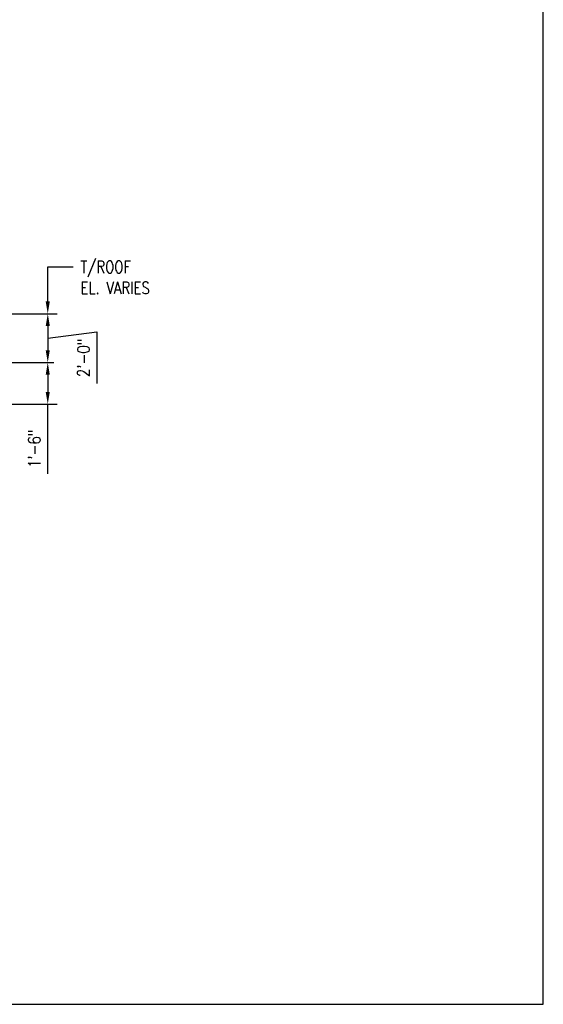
# Model space of a CAD drawing. Header units: inches. Extents: x -9715 to 32893, y -15613 to -1138.
# Tile 108 of 256: x 8243 to 8501, y -7429 to -6945. Entities that reach past the tile are written whole.
import ezdxf

# ---------------------------------------------------------------- set-up
doc = ezdxf.new("R2010")
doc.units = ezdxf.units.IN
doc.header["$MEASUREMENT"] = 0
doc.layers.get('DEFPOINTS').update_dxf_attribs({"color": 11})
for name, color, linetype in [('S-ANNO-TEXT', 2, 'Continuous'), ('S5', 1, 'Continuous'), ('S7', 2, 'Continuous')]:
    doc.layers.add(name, color=color, linetype=linetype)
doc.styles.add('125', font='romans.shx', dxfattribs={"width": 0.8, "height": 2})
doc.styles.add('DIM', font='ROMANS.shx', dxfattribs={"width": 0.8})
doc.dimstyles.new('dim', dxfattribs={"dimscale": 48, "dimtxt": 12, "dimasz": 0.125, "dimexe": 0.0625, "dimexo": 0.0625, "dimgap": 0.0625, "dimtad": 1, "dimdec": 4, "dimzin": 3, "dimdsep": 46, "dimlunit": 4, "dimtxsty": '125', "dimcen": 0.125, "dimclrd": 1, "dimclre": 1, "dimclrt": 256, "dimadec": 0, "dimazin": 0, "dimtfac": 1, "dimtdec": 4, "dimtix": 1, "dimtofl": 0, "dimtmove": 2, "dimatfit": 3, "dimfxl": 6, "dimtvp": 0.5, "dimtolj": 1, "dimtzin": 3, "dimarcsym": 0})

# ---------------------------------------------------------------- blocks, each defined once
blk = doc.blocks.new('*D121')
at = {"layer": 'DEFPOINTS', "color": 0}
for p in [(8227.2, -7113.6), (8224.2, -7134.14), (8257.2, -7134.14)]:
    blk.add_point(p, dxfattribs=at)
at = {"layer": 'S-ANNO-TEXT', "color": 1, "lineweight": -2}
for p, q in [((8230.2, -7113.6), (8260.2, -7113.6)), ((8257.2, -7119.6), (8257.2, -7128.14)), ((8227.2, -7134.14), (8260.2, -7134.14)), ((8257.2, -7168.39), (8257.2, -7134.14))]:
    blk.add_line(p, q, dxfattribs=at)
at = {"layer": 'S-ANNO-TEXT', "color": 1}
for points in [[(8256.2, -7119.6), (8258.2, -7119.6), (8257.2, -7113.6)], [(8256.2, -7128.14), (8258.2, -7128.14), (8257.2, -7134.14)]]:
    blk.add_solid(points, dxfattribs=at)
at = {"layer": 'S-ANNO-TEXT', "insert": (8250.62, -7156.02), "char_height": 6, "attachment_point": 5, "rotation": 90, "style": 'DIM'}
blk.add_mtext('\\A1;1\'-6"', dxfattribs=at)
blk = doc.blocks.new('*D122')
at = {"layer": 'DEFPOINTS', "color": 0}
for p in [(8224.2, -7089.6), (8224.2, -7113.6), (8257.2, -7113.6)]:
    blk.add_point(p, dxfattribs=at)
at = {"layer": 'S-ANNO-TEXT', "color": 1, "lineweight": -2}
for p, q in [((8227.2, -7089.6), (8260.2, -7089.6)), ((8257.2, -7095.6), (8257.2, -7107.6)), ((8257.2, -7101.6), (8281.35, -7098.6)), ((8281.35, -7098.6), (8281.35, -7124.03)), ((8227.2, -7113.6), (8260.2, -7113.6))]:
    blk.add_line(p, q, dxfattribs=at)
at = {"layer": 'S-ANNO-TEXT', "color": 1}
for points in [[(8256.2, -7095.6), (8258.2, -7095.6), (8257.2, -7089.6)], [(8256.2, -7107.6), (8258.2, -7107.6), (8257.2, -7113.6)]]:
    blk.add_solid(points, dxfattribs=at)
at = {"layer": 'S-ANNO-TEXT', "insert": (8274.78, -7111.32), "char_height": 6, "attachment_point": 5, "rotation": 90, "style": 'DIM'}
blk.add_mtext('\\A1;2\'-0"', dxfattribs=at)

msp = doc.modelspace()

# ---------------------------------------------------------------- linework, layer by layer
at = {"layer": 'DEFPOINTS'}
msp.add_lwpolyline([(7061, -7429.44484), (8501, -7429.44484), (8501, -6445.44484), (7061, -6445.44484)], close=True, dxfattribs=at)
at = {"layer": 'S5'}
for p, q in [((8227.19543, -7089.60384), (8261.86731, -7089.60384)), ((8227.19543, -7134.13509), (8261.86731, -7134.13509))]:
    msp.add_line(p, q, dxfattribs=at)
at = {"layer": 'S7', "color": 1}
for p, q in [((8257.19543, -7066.49713), (8269.65629, -7066.49713)), ((8257.19543, -7083.60384), (8257.19543, -7066.49713))]:
    msp.add_line(p, q, dxfattribs=at)
msp.add_solid([(8258.19543, -7083.60384), (8256.19543, -7083.60384), (8257.19543, -7089.60384)], dxfattribs=at)

# ---------------------------------------------------------------- texts
at = {"layer": 'S-ANNO-TEXT', "style": '125', "width": 0.8}
for s, p in [('T/ROOF', (8273.28473, -7069.60512)), ('EL. VARIES', (8273.28473, -7079.89083))]:
    msp.add_text(s, height=6, dxfattribs=at).set_placement(p)

# ---------------------------------------------------------------- dimensions: what is measured, and where the dimension line sits
at = {"layer": 'S-ANNO-TEXT', "color": 1}
dim = msp.add_linear_dim(base=(8257.19543, -7113.60384), p1=(8224.19543, -7089.60384), p2=(8224.19543, -7113.60384), angle=90, dimstyle='dim', override={"dimtxt": 0.125, "dimtxsty": 'DIM', "dimtmove": 1}, dxfattribs=at)
dim.commit()
dim.dimension.update_dxf_attribs({"geometry": '*D122', "text_midpoint": (8281.34706, -7101.60384), "dimtype": 160})
dim = msp.add_linear_dim(base=(8257.19543, -7134.13509), p1=(8227.19543, -7113.60384), p2=(8224.19543, -7134.13509), angle=90, text='1\'-6"', dimstyle='dim', override={"dimtxt": 0.125, "dimtxsty": 'DIM', "dimtmove": 1}, dxfattribs=at)
dim.commit()
dim.dimension.update_dxf_attribs({"geometry": '*D121', "text_midpoint": (8250.30485, -7156.01776), "dimtype": 160})

doc.saveas('drawing.dxf')
